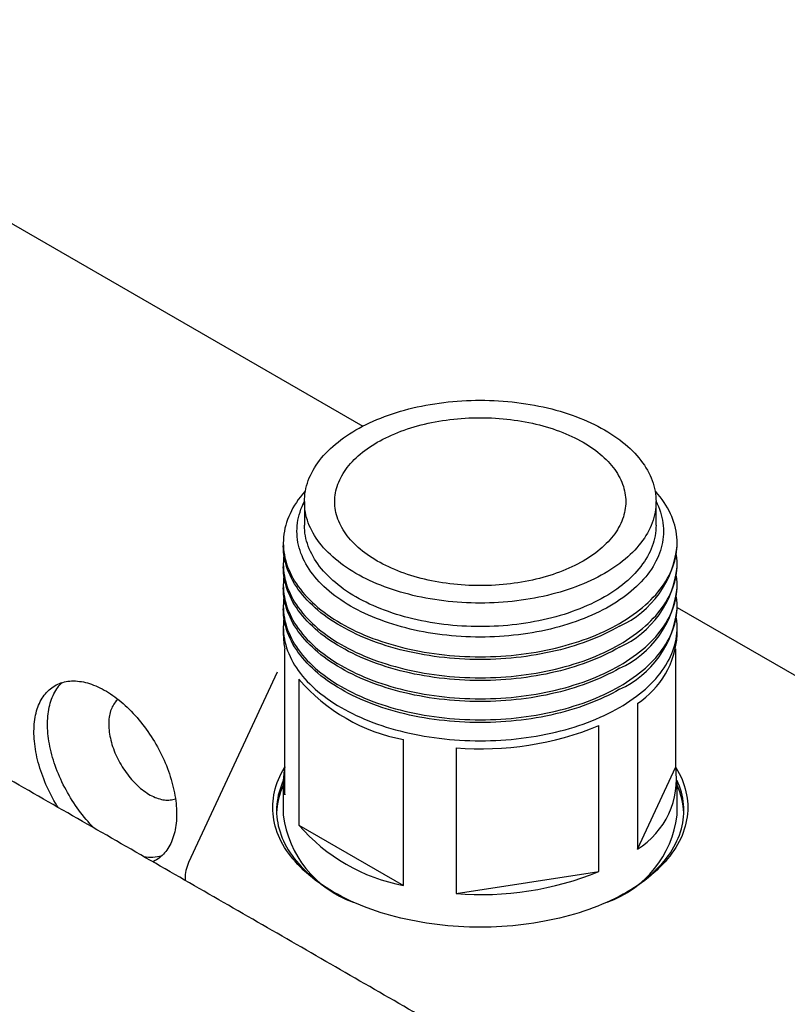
# Model space of a CAD drawing. Header units: millimetres. Extents: x 8 to 767, y 12 to 375.
# Tile 29 of 46: x 634 to 674, y 191 to 243. Entities that reach past the tile are written whole.
import ezdxf

# ---------------------------------------------------------------- set-up
doc = ezdxf.new("R2010")
doc.units = ezdxf.units.MM

msp = doc.modelspace()

# ---------------------------------------------------------------- linework, layer by layer
at = {"color": 7, "linetype": 'Continuous', "lineweight": 30}
for p, q in [((633.369, 232.25), (652.009, 221.49)), ((648.968, 217.557), (648.968, 216.332)), ((667.268, 216.332), (667.268, 217.557)), ((647.868, 215.4), (647.868, 215.254)), ((668.368, 215.254), (668.368, 215.4)), ((647.868, 214.306), (647.868, 214.16)), ((668.368, 214.16), (668.368, 214.306)), ((647.868, 213.211), (647.868, 213.066)), ((668.368, 213.066), (668.368, 213.211)), ((647.868, 212.117), (647.868, 211.972)), ((668.368, 211.972), (668.368, 212.117)), ((668.368, 212.046), (680.293, 205.161)), ((647.868, 211.023), (647.868, 210.617)), ((668.368, 210.617), (668.368, 211.023)), ((647.945, 202.296), (647.945, 209.89)), ((668.29, 203.749), (668.29, 209.89)), ((647.542, 208.677), (642.94, 198.761)), ((647.541, 208.676), (647.542, 208.677)), ((648.679, 208.31), (648.679, 200.716)), ((666.298, 207.051), (666.298, 199.457)), ((664.294, 198.3), (664.294, 205.894)), ((654.122, 197.574), (654.122, 205.168)), ((656.859, 204.744), (656.859, 197.15)), ((666.298, 199.457), (668.29, 203.749)), ((647.868, 203.023), (647.868, 201.226)), ((668.368, 201.226), (668.368, 203.023)), ((648.679, 200.716), (654.122, 197.574)), ((642.754, 197.919), (642.754, 197.837)), ((656.859, 197.15), (664.294, 198.3))]:
    msp.add_line(p, q, dxfattribs=at)
at = {"color": 7, "linetype": 'Continuous', "lineweight": 30, "flags": 128}
for points in [[(651.648, 221.292), (651.819, 221.389), (651.995, 221.483), (652.175, 221.574), (652.359, 221.662), (652.548, 221.748), (652.739, 221.831), (652.935, 221.91), (653.134, 221.987), (653.337, 222.061), (653.543, 222.132), (653.752, 222.199), (653.964, 222.264), (654.179, 222.325), (654.396, 222.383), (654.616, 222.437), (654.839, 222.489), (655.063, 222.536), (655.29, 222.581), (655.519, 222.622), (655.749, 222.659), (655.982, 222.693), (656.215, 222.724), (656.45, 222.751), (656.686, 222.774), (656.923, 222.794), (657.161, 222.81), (657.4, 222.823), (657.639, 222.832), (657.878, 222.838), (658.118, 222.839), (658.357, 222.838), (658.597, 222.832), (658.836, 222.823), (659.074, 222.81), (659.312, 222.794), (659.549, 222.774), (659.785, 222.751), (660.02, 222.724), (660.254, 222.693), (660.486, 222.659), (660.716, 222.622), (660.945, 222.581), (661.172, 222.536), (661.397, 222.489), (661.619, 222.437), (661.839, 222.383), (662.057, 222.325), (662.272, 222.264), (662.484, 222.199), (662.693, 222.132), (662.899, 222.061), (663.101, 221.987), (663.3, 221.91), (663.496, 221.831), (663.688, 221.748), (663.876, 221.662), (664.06, 221.574), (664.24, 221.483), (664.416, 221.389), (664.588, 221.292), (664.755, 221.193), (664.917, 221.092), (665.075, 220.988), (665.229, 220.881), (665.377, 220.773), (665.52, 220.662), (665.658, 220.549), (665.792, 220.434), (665.919, 220.317), (666.042, 220.198), (666.159, 220.078), (666.27, 219.955), (666.376, 219.831), (666.477, 219.706), (666.571, 219.579), (666.66, 219.45), (666.743, 219.32), (666.82, 219.189), (666.891, 219.057), (666.956, 218.924), (667.015, 218.79), (667.068, 218.655), (667.114, 218.52), (667.155, 218.383), (667.189, 218.247), (667.218, 218.109), (667.239, 217.972), (667.255, 217.834), (667.265, 217.695), (667.268, 217.557), (667.265, 217.419), (667.255, 217.281), (667.239, 217.143), (667.218, 217.005), (667.189, 216.868), (667.155, 216.731), (667.114, 216.595), (667.068, 216.459), (667.015, 216.324), (666.956, 216.19), (666.891, 216.057), (666.82, 215.925), (666.743, 215.794), (666.66, 215.664), (666.571, 215.536), (666.477, 215.409), (666.376, 215.283), (666.27, 215.159), (666.159, 215.037), (666.042, 214.916), (665.919, 214.797), (665.792, 214.68), (665.658, 214.565), (665.52, 214.452), (665.377, 214.342), (665.229, 214.233), (665.075, 214.127), (664.917, 214.023), (664.755, 213.921), (664.588, 213.822), (664.416, 213.726), (664.24, 213.632), (664.06, 213.541), (663.876, 213.452), (663.688, 213.367), (663.496, 213.284), (663.3, 213.204), (663.101, 213.127), (662.899, 213.053), (662.693, 212.983), (662.484, 212.915), (662.272, 212.851), (662.057, 212.79), (661.839, 212.732), (661.619, 212.677), (661.397, 212.626), (661.172, 212.578), (660.945, 212.534), (660.716, 212.493), (660.486, 212.455), (660.254, 212.421), (660.02, 212.39), (659.785, 212.363), (659.549, 212.34), (659.312, 212.32), (659.074, 212.304), (658.836, 212.291), (658.597, 212.282), (658.357, 212.277), (658.118, 212.275), (657.878, 212.277), (657.639, 212.282), (657.4, 212.291), (657.161, 212.304), (656.923, 212.32), (656.686, 212.34), (656.45, 212.363), (656.215, 212.39), (655.982, 212.421), (655.749, 212.455), (655.519, 212.493), (655.29, 212.534), (655.063, 212.578), (654.839, 212.626), (654.616, 212.677), (654.396, 212.732), (654.179, 212.79), (653.964, 212.851), (653.752, 212.915), (653.543, 212.983), (653.337, 213.053), (653.134, 213.127), (652.935, 213.204), (652.739, 213.284), (652.548, 213.367), (652.359, 213.452), (652.175, 213.541), (651.995, 213.632), (651.819, 213.726), (651.648, 213.822), (651.481, 213.921), (651.318, 214.023), (651.16, 214.127), (651.007, 214.233), (650.859, 214.342), (650.715, 214.452), (650.577, 214.565), (650.444, 214.68), (650.316, 214.797), (650.194, 214.916), (650.077, 215.037), (649.965, 215.159), (649.859, 215.283), (649.759, 215.409), (649.664, 215.536), (649.575, 215.664), (649.493, 215.794), (649.416, 215.925), (649.344, 216.057), (649.279, 216.19), (649.22, 216.324), (649.168, 216.459), (649.121, 216.595), (649.08, 216.731), (649.046, 216.868), (649.018, 217.005), (648.996, 217.143), (648.98, 217.281), (648.971, 217.419), (648.968, 217.557), (648.971, 217.695), (648.98, 217.834), (648.996, 217.972), (649.018, 218.109), (649.046, 218.247), (649.08, 218.383), (649.121, 218.52), (649.168, 218.655), (649.22, 218.79), (649.279, 218.924), (649.344, 219.057), (649.416, 219.189), (649.493, 219.32), (649.575, 219.45), (649.664, 219.579), (649.759, 219.706), (649.859, 219.831), (649.965, 219.955), (650.077, 220.078), (650.194, 220.198), (650.316, 220.317), (650.444, 220.434), (650.577, 220.549), (650.715, 220.662), (650.859, 220.773), (651.007, 220.881), (651.16, 220.988), (651.318, 221.092), (651.481, 221.193), (651.648, 221.292)], [(652.761, 220.649), (652.903, 220.729), (653.049, 220.807), (653.198, 220.882), (653.351, 220.956), (653.506, 221.026), (653.665, 221.095), (653.827, 221.161), (653.992, 221.225), (654.16, 221.286), (654.33, 221.344), (654.503, 221.4), (654.679, 221.454), (654.857, 221.504), (655.037, 221.552), (655.219, 221.597), (655.403, 221.64), (655.589, 221.679), (655.777, 221.716), (655.966, 221.75), (656.157, 221.781), (656.349, 221.809), (656.543, 221.835), (656.737, 221.857), (656.933, 221.876), (657.129, 221.893), (657.326, 221.906), (657.523, 221.917), (657.721, 221.924), (657.919, 221.929), (658.118, 221.93), (658.316, 221.929), (658.514, 221.924), (658.712, 221.917), (658.909, 221.906), (659.106, 221.893), (659.303, 221.876), (659.498, 221.857), (659.693, 221.835), (659.886, 221.809), (660.078, 221.781), (660.269, 221.75), (660.458, 221.716), (660.646, 221.679), (660.832, 221.64), (661.017, 221.597), (661.199, 221.552), (661.379, 221.504), (661.557, 221.454), (661.732, 221.4), (661.905, 221.344), (662.076, 221.286), (662.243, 221.225), (662.408, 221.161), (662.57, 221.095), (662.729, 221.026), (662.885, 220.956), (663.037, 220.882), (663.186, 220.807), (663.332, 220.729), (663.474, 220.649), (663.612, 220.567), (663.747, 220.483), (663.878, 220.397), (664.005, 220.309), (664.127, 220.219), (664.246, 220.128), (664.36, 220.034), (664.471, 219.939), (664.576, 219.842), (664.678, 219.744), (664.775, 219.644), (664.867, 219.542), (664.955, 219.44), (665.038, 219.336), (665.116, 219.231), (665.19, 219.124), (665.258, 219.017), (665.322, 218.908), (665.381, 218.799), (665.435, 218.689), (665.483, 218.578), (665.527, 218.466), (665.566, 218.354), (665.599, 218.241), (665.628, 218.128), (665.651, 218.014), (665.669, 217.9), (665.682, 217.786), (665.69, 217.672), (665.693, 217.557), (665.69, 217.443), (665.682, 217.328), (665.669, 217.214), (665.651, 217.1), (665.628, 216.986), (665.599, 216.873), (665.566, 216.76), (665.527, 216.648), (665.483, 216.536), (665.435, 216.425), (665.381, 216.315), (665.322, 216.206), (665.258, 216.097), (665.19, 215.99), (665.116, 215.884), (665.038, 215.779), (664.955, 215.675), (664.867, 215.572), (664.775, 215.471), (664.678, 215.371), (664.576, 215.272), (664.471, 215.175), (664.36, 215.08), (664.246, 214.987), (664.127, 214.895), (664.005, 214.805), (663.878, 214.717), (663.747, 214.631), (663.612, 214.547), (663.474, 214.465), (663.332, 214.385), (663.186, 214.307), (663.037, 214.232), (662.885, 214.159), (662.729, 214.088), (662.57, 214.019), (662.408, 213.953), (662.243, 213.89), (662.076, 213.829), (661.905, 213.77), (661.732, 213.714), (661.557, 213.661), (661.379, 213.61), (661.199, 213.562), (661.017, 213.517), (660.832, 213.475), (660.646, 213.435), (660.458, 213.398), (660.269, 213.364), (660.078, 213.333), (659.886, 213.305), (659.693, 213.28), (659.498, 213.257), (659.303, 213.238), (659.106, 213.222), (658.909, 213.208), (658.712, 213.198), (658.514, 213.19), (658.316, 213.186), (658.118, 213.184), (657.919, 213.186), (657.721, 213.19), (657.523, 213.198), (657.326, 213.208), (657.129, 213.222), (656.933, 213.238), (656.737, 213.257), (656.543, 213.28), (656.349, 213.305), (656.157, 213.333), (655.966, 213.364), (655.777, 213.398), (655.589, 213.435), (655.403, 213.475), (655.219, 213.517), (655.037, 213.562), (654.857, 213.61), (654.679, 213.661), (654.503, 213.714), (654.33, 213.77), (654.16, 213.829), (653.992, 213.89), (653.827, 213.953), (653.665, 214.019), (653.506, 214.088), (653.351, 214.159), (653.198, 214.232), (653.049, 214.307), (652.903, 214.385), (652.761, 214.465), (652.623, 214.547), (652.488, 214.631), (652.358, 214.717), (652.231, 214.805), (652.108, 214.895), (651.989, 214.987), (651.875, 215.08), (651.765, 215.175), (651.659, 215.272), (651.558, 215.371), (651.461, 215.471), (651.368, 215.572), (651.281, 215.675), (651.198, 215.779), (651.119, 215.884), (651.046, 215.99), (650.977, 216.097), (650.913, 216.206), (650.855, 216.315), (650.801, 216.425), (650.752, 216.536), (650.708, 216.648), (650.67, 216.76), (650.636, 216.873), (650.607, 216.986), (650.584, 217.1), (650.566, 217.214), (650.553, 217.328), (650.545, 217.443), (650.543, 217.557), (650.545, 217.672), (650.553, 217.786), (650.566, 217.9), (650.584, 218.014), (650.607, 218.128), (650.636, 218.241), (650.67, 218.354), (650.708, 218.466), (650.752, 218.578), (650.801, 218.689), (650.855, 218.799), (650.913, 218.908), (650.977, 219.017), (651.046, 219.124), (651.119, 219.231), (651.198, 219.336), (651.281, 219.44), (651.368, 219.542), (651.461, 219.644), (651.558, 219.744), (651.659, 219.842), (651.765, 219.939), (651.875, 220.034), (651.989, 220.128), (652.108, 220.219), (652.231, 220.309), (652.358, 220.397), (652.488, 220.483), (652.623, 220.567), (652.761, 220.649)], [(649.021, 218.127), (648.985, 218.086), (648.866, 217.947), (648.754, 217.807), (648.648, 217.664), (648.548, 217.52), (648.456, 217.375), (648.369, 217.228), (648.29, 217.08), (648.217, 216.931), (648.151, 216.781), (648.092, 216.63), (648.039, 216.478), (647.994, 216.325), (647.955, 216.172), (647.924, 216.018), (647.899, 215.864), (647.882, 215.709), (647.871, 215.555), (647.868, 215.4), (647.871, 215.245), (647.882, 215.09), (647.899, 214.936), (647.924, 214.781), (647.955, 214.627), (647.994, 214.474), (648.039, 214.321), (648.092, 214.17), (648.151, 214.018), (648.217, 213.868), (648.29, 213.719), (648.369, 213.571), (648.456, 213.425), (648.548, 213.279), (648.648, 213.135), (648.754, 212.993), (648.866, 212.852), (648.985, 212.713), (649.11, 212.576), (649.241, 212.441), (649.378, 212.308), (649.521, 212.177), (649.67, 212.048), (649.825, 211.922), (649.986, 211.798), (650.152, 211.676), (650.324, 211.557), (650.5, 211.44), (650.683, 211.327), (650.87, 211.216), (651.062, 211.108), (651.259, 211.002), (651.461, 210.9), (651.667, 210.801), (651.878, 210.705), (652.093, 210.613), (652.312, 210.523), (652.535, 210.437), (652.762, 210.355), (652.993, 210.275), (653.227, 210.2), (653.464, 210.128), (653.705, 210.059), (653.949, 209.994), (654.195, 209.933), (654.444, 209.876), (654.696, 209.822), (654.95, 209.772), (655.207, 209.726), (655.465, 209.684), (655.725, 209.646), (655.987, 209.612), (656.25, 209.582), (656.514, 209.555), (656.78, 209.533), (657.046, 209.515), (657.313, 209.501), (657.581, 209.491), (657.849, 209.485), (658.118, 209.483), (658.386, 209.485), (658.654, 209.491), (658.922, 209.501), (659.189, 209.515), (659.456, 209.533), (659.721, 209.555), (659.986, 209.582), (660.249, 209.612), (660.51, 209.646), (660.771, 209.684), (661.029, 209.726), (661.285, 209.772), (661.539, 209.822), (661.791, 209.876), (662.04, 209.933), (662.287, 209.994), (662.53, 210.059), (662.771, 210.128), (663.009, 210.2), (663.243, 210.275), (663.473, 210.355), (663.7, 210.437), (663.923, 210.523), (664.142, 210.613), (664.357, 210.705), (664.568, 210.801), (664.775, 210.9), (664.976, 211.002), (665.173, 211.108), (665.366, 211.216), (665.553, 211.327), (665.735, 211.44), (665.912, 211.557), (666.083, 211.676), (666.25, 211.798), (666.41, 211.922), (666.565, 212.048), (666.714, 212.177), (666.857, 212.308), (666.994, 212.441), (667.126, 212.576), (667.251, 212.713), (667.369, 212.852), (667.482, 212.993), (667.587, 213.135), (667.687, 213.279), (667.78, 213.425), (667.866, 213.571), (667.946, 213.719), (668.018, 213.868), (668.084, 214.018), (668.144, 214.17), (668.196, 214.321), (668.241, 214.474), (668.28, 214.627), (668.312, 214.781), (668.336, 214.936), (668.354, 215.09), (668.364, 215.245), (668.368, 215.4), (668.364, 215.555), (668.354, 215.709), (668.336, 215.864), (668.312, 216.018), (668.28, 216.172), (668.241, 216.325), (668.196, 216.478), (668.144, 216.63), (668.084, 216.781), (668.018, 216.931), (667.946, 217.08), (667.866, 217.228), (667.78, 217.375), (667.687, 217.52), (667.587, 217.664), (667.482, 217.807), (667.369, 217.947), (667.251, 218.086), (667.214, 218.127)], [(664.864, 212.12), (664.685, 212.019), (664.501, 211.921), (664.313, 211.826), (664.121, 211.734), (663.925, 211.645), (663.725, 211.558), (663.521, 211.475), (663.314, 211.395), (663.102, 211.318), (662.888, 211.244), (662.67, 211.174), (662.449, 211.107), (662.225, 211.043), (661.998, 210.983), (661.769, 210.926), (661.537, 210.872), (661.302, 210.822), (661.066, 210.776), (660.827, 210.733), (660.587, 210.694), (660.345, 210.659), (660.101, 210.627), (659.856, 210.599), (659.61, 210.574), (659.363, 210.554), (659.115, 210.537), (658.866, 210.523), (658.617, 210.514), (658.367, 210.508), (658.118, 210.506), (657.868, 210.508), (657.618, 210.514), (657.369, 210.523), (657.12, 210.537), (656.872, 210.554), (656.625, 210.574), (656.379, 210.599), (656.134, 210.627), (655.891, 210.659), (655.649, 210.694), (655.408, 210.733), (655.17, 210.776), (654.933, 210.822), (654.699, 210.872), (654.467, 210.926), (654.237, 210.983), (654.011, 211.043), (653.787, 211.107), (653.566, 211.174), (653.348, 211.244), (653.133, 211.318), (652.922, 211.395), (652.714, 211.475), (652.51, 211.558), (652.31, 211.645), (652.114, 211.734), (651.922, 211.826), (651.734, 211.921), (651.551, 212.019), (651.372, 212.12), (651.198, 212.223), (651.028, 212.329), (650.863, 212.437), (650.704, 212.548), (650.549, 212.661), (650.4, 212.777), (650.255, 212.894), (650.117, 213.014), (649.983, 213.136), (649.856, 213.26), (649.734, 213.386), (649.617, 213.514), (649.507, 213.643), (649.402, 213.774), (649.304, 213.906), (649.211, 214.04), (649.125, 214.175), (649.045, 214.312), (648.97, 214.45), (648.903, 214.588), (648.841, 214.728), (648.786, 214.869), (648.737, 215.01), (648.695, 215.152), (648.659, 215.295), (648.63, 215.438), (648.607, 215.582), (648.591, 215.726), (648.581, 215.87), (648.578, 216.014), (648.581, 216.158), (648.591, 216.302), (648.607, 216.446), (648.63, 216.59), (648.659, 216.733), (648.695, 216.875), (648.737, 217.017), (648.786, 217.159), (648.841, 217.3), (648.903, 217.439), (648.968, 217.573)], [(667.268, 217.573), (667.333, 217.439), (667.394, 217.3), (667.449, 217.159), (667.498, 217.017), (667.54, 216.875), (667.576, 216.733), (667.606, 216.59), (667.628, 216.446), (667.645, 216.302), (667.655, 216.158), (667.658, 216.014), (667.655, 215.87), (667.645, 215.726), (667.628, 215.582), (667.606, 215.438), (667.576, 215.295), (667.54, 215.152), (667.498, 215.01), (667.449, 214.869), (667.394, 214.728), (667.333, 214.588), (667.265, 214.45), (667.191, 214.312), (667.111, 214.175), (667.024, 214.04), (666.932, 213.906), (666.833, 213.774), (666.728, 213.643), (666.618, 213.514), (666.502, 213.386), (666.38, 213.26), (666.252, 213.136), (666.119, 213.014), (665.98, 212.894), (665.836, 212.777), (665.686, 212.661), (665.532, 212.548), (665.372, 212.437), (665.207, 212.329), (665.038, 212.223), (664.864, 212.12)], [(667.268, 216.332), (667.265, 216.194), (667.255, 216.056), (667.239, 215.918), (667.218, 215.78), (667.189, 215.643), (667.155, 215.506), (667.114, 215.37), (667.068, 215.234), (667.015, 215.099), (666.956, 214.965), (666.891, 214.832), (666.82, 214.7), (666.743, 214.569), (666.66, 214.439), (666.571, 214.311), (666.477, 214.184), (666.376, 214.058), (666.27, 213.934), (666.159, 213.812), (666.042, 213.691), (665.919, 213.572), (665.792, 213.455), (665.658, 213.341), (665.52, 213.228), (665.377, 213.117), (665.229, 213.008), (665.075, 212.902), (664.917, 212.798), (664.755, 212.696), (664.588, 212.597), (664.416, 212.501), (664.24, 212.407), (664.06, 212.316), (663.876, 212.227), (663.688, 212.142), (663.496, 212.059), (663.3, 211.979), (663.101, 211.902), (662.899, 211.829), (662.693, 211.758), (662.484, 211.69), (662.272, 211.626), (662.057, 211.565), (661.839, 211.507), (661.619, 211.452), (661.397, 211.401), (661.172, 211.353), (660.945, 211.309), (660.716, 211.268), (660.486, 211.23), (660.254, 211.196), (660.02, 211.166), (659.785, 211.139), (659.549, 211.115), (659.312, 211.095), (659.074, 211.079), (658.836, 211.066), (658.597, 211.057), (658.357, 211.052), (658.118, 211.05), (657.878, 211.052), (657.639, 211.057), (657.4, 211.066), (657.161, 211.079), (656.923, 211.095), (656.686, 211.115), (656.45, 211.139), (656.215, 211.166), (655.982, 211.196), (655.749, 211.23), (655.519, 211.268), (655.29, 211.309), (655.063, 211.353), (654.839, 211.401), (654.616, 211.452), (654.396, 211.507), (654.179, 211.565), (653.964, 211.626), (653.752, 211.69), (653.543, 211.758), (653.337, 211.829), (653.134, 211.902), (652.935, 211.979), (652.739, 212.059), (652.548, 212.142), (652.359, 212.227), (652.175, 212.316), (651.995, 212.407), (651.819, 212.501), (651.648, 212.597), (651.481, 212.696), (651.318, 212.798), (651.16, 212.902), (651.007, 213.008), (650.859, 213.117), (650.715, 213.228), (650.577, 213.341), (650.444, 213.455), (650.316, 213.572), (650.194, 213.691), (650.077, 213.812), (649.965, 213.934), (649.859, 214.058), (649.759, 214.184), (649.664, 214.311), (649.575, 214.439), (649.493, 214.569), (649.416, 214.7), (649.344, 214.832), (649.279, 214.965), (649.22, 215.099), (649.168, 215.234), (649.121, 215.37), (649.08, 215.506), (649.046, 215.643), (649.018, 215.78), (648.996, 215.918), (648.98, 216.056), (648.971, 216.194), (648.968, 216.332), (648.968, 216.332)], [(665.366, 211.07), (665.173, 210.962), (664.976, 210.857), (664.775, 210.755), (664.568, 210.656), (664.357, 210.56), (664.142, 210.467), (663.923, 210.378), (663.7, 210.292), (663.473, 210.209), (663.243, 210.13), (663.009, 210.054), (662.771, 209.982), (662.53, 209.914), (662.287, 209.849), (662.04, 209.788), (661.791, 209.73), (661.539, 209.677), (661.285, 209.627), (661.029, 209.581), (660.771, 209.539), (660.51, 209.501), (660.249, 209.466), (659.986, 209.436), (659.721, 209.41), (659.456, 209.388), (659.189, 209.37), (658.922, 209.355), (658.654, 209.345), (658.386, 209.339), (658.118, 209.337), (657.849, 209.339), (657.581, 209.345), (657.313, 209.355), (657.046, 209.37), (656.78, 209.388), (656.514, 209.41), (656.25, 209.436), (655.987, 209.466), (655.725, 209.501), (655.465, 209.539), (655.207, 209.581), (654.95, 209.627), (654.696, 209.677), (654.444, 209.73), (654.195, 209.788), (653.949, 209.849), (653.705, 209.914), (653.464, 209.982), (653.227, 210.054), (652.993, 210.13), (652.762, 210.209), (652.535, 210.292), (652.312, 210.378), (652.093, 210.467), (651.878, 210.56), (651.667, 210.656), (651.461, 210.755), (651.259, 210.857), (651.062, 210.962), (650.87, 211.07), (650.683, 211.181), (650.5, 211.295), (650.324, 211.411), (650.152, 211.531), (649.986, 211.652), (649.825, 211.776), (649.67, 211.903), (649.521, 212.032), (649.378, 212.163), (649.241, 212.296), (649.11, 212.431), (648.985, 212.568), (648.866, 212.707), (648.754, 212.848), (648.648, 212.99), (648.548, 213.134), (648.456, 213.279), (648.369, 213.426), (648.29, 213.574), (648.217, 213.723), (648.151, 213.873), (648.092, 214.024), (648.039, 214.176), (647.994, 214.329), (647.955, 214.482), (647.924, 214.636), (647.899, 214.79), (647.882, 214.945), (647.871, 215.099), (647.868, 215.254)], [(647.901, 214.78), (647.899, 214.77), (647.882, 214.615), (647.871, 214.46), (647.868, 214.306), (647.871, 214.151), (647.882, 213.996), (647.899, 213.841), (647.924, 213.687), (647.955, 213.533), (647.994, 213.38), (648.039, 213.227), (648.092, 213.075), (648.151, 212.924), (648.217, 212.774), (648.29, 212.625), (648.369, 212.477), (648.456, 212.33), (648.548, 212.185), (648.648, 212.041), (648.754, 211.899), (648.866, 211.758), (648.985, 211.619), (649.11, 211.482), (649.241, 211.347), (649.378, 211.214), (649.521, 211.083), (649.67, 210.954), (649.825, 210.828), (649.986, 210.703), (650.152, 210.582), (650.324, 210.463), (650.5, 210.346), (650.683, 210.232), (650.87, 210.122), (651.062, 210.013), (651.259, 209.908), (651.461, 209.806), (651.667, 209.707), (651.878, 209.611), (652.093, 209.518), (652.312, 209.429), (652.535, 209.343), (652.762, 209.26), (652.993, 209.181), (653.227, 209.105), (653.464, 209.033), (653.705, 208.965), (653.949, 208.9), (654.195, 208.839), (654.444, 208.781), (654.696, 208.728), (654.95, 208.678), (655.207, 208.632), (655.465, 208.59), (655.725, 208.552), (655.987, 208.518), (656.25, 208.487), (656.514, 208.461), (656.78, 208.439), (657.046, 208.421), (657.313, 208.407), (657.581, 208.397), (657.849, 208.39), (658.118, 208.388), (658.386, 208.39), (658.654, 208.397), (658.922, 208.407), (659.189, 208.421), (659.456, 208.439), (659.721, 208.461), (659.986, 208.487), (660.249, 208.518), (660.51, 208.552), (660.771, 208.59), (661.029, 208.632), (661.285, 208.678), (661.539, 208.728), (661.791, 208.781), (662.04, 208.839), (662.287, 208.9), (662.53, 208.965), (662.771, 209.033), (663.009, 209.105), (663.243, 209.181), (663.473, 209.26), (663.7, 209.343), (663.923, 209.429), (664.142, 209.518), (664.357, 209.611), (664.568, 209.707), (664.775, 209.806), (664.976, 209.908), (665.173, 210.013), (665.366, 210.122), (665.553, 210.232), (665.735, 210.346), (665.912, 210.463), (666.083, 210.582), (666.25, 210.703), (666.41, 210.828), (666.565, 210.954), (666.714, 211.083), (666.857, 211.214), (666.994, 211.347), (667.126, 211.482), (667.251, 211.619), (667.369, 211.758), (667.482, 211.899), (667.587, 212.041), (667.687, 212.185), (667.78, 212.33), (667.866, 212.477), (667.946, 212.625), (668.018, 212.774), (668.084, 212.924), (668.144, 213.075), (668.196, 213.227), (668.241, 213.38), (668.28, 213.533), (668.312, 213.687), (668.336, 213.841), (668.354, 213.996), (668.364, 214.151), (668.368, 214.306), (668.364, 214.46), (668.354, 214.615), (668.336, 214.77), (668.335, 214.78)], [(665.366, 209.976), (665.173, 209.868), (664.976, 209.763), (664.775, 209.661), (664.568, 209.562), (664.357, 209.466), (664.142, 209.373), (663.923, 209.284), (663.7, 209.198), (663.473, 209.115), (663.243, 209.036), (663.009, 208.96), (662.771, 208.888), (662.53, 208.819), (662.287, 208.755), (662.04, 208.693), (661.791, 208.636), (661.539, 208.582), (661.285, 208.533), (661.029, 208.487), (660.771, 208.445), (660.51, 208.406), (660.249, 208.372), (659.986, 208.342), (659.721, 208.316), (659.456, 208.294), (659.189, 208.275), (658.922, 208.261), (658.654, 208.251), (658.386, 208.245), (658.118, 208.243), (657.849, 208.245), (657.581, 208.251), (657.313, 208.261), (657.046, 208.275), (656.78, 208.294), (656.514, 208.316), (656.25, 208.342), (655.987, 208.372), (655.725, 208.406), (655.465, 208.445), (655.207, 208.487), (654.95, 208.533), (654.696, 208.582), (654.444, 208.636), (654.195, 208.693), (653.949, 208.755), (653.705, 208.819), (653.464, 208.888), (653.227, 208.96), (652.993, 209.036), (652.762, 209.115), (652.535, 209.198), (652.312, 209.284), (652.093, 209.373), (651.878, 209.466), (651.667, 209.562), (651.461, 209.661), (651.259, 209.763), (651.062, 209.868), (650.87, 209.976), (650.683, 210.087), (650.5, 210.201), (650.324, 210.317), (650.152, 210.436), (649.986, 210.558), (649.825, 210.682), (649.67, 210.809), (649.521, 210.937), (649.378, 211.068), (649.241, 211.202), (649.11, 211.337), (648.985, 211.474), (648.866, 211.613), (648.754, 211.753), (648.648, 211.896), (648.548, 212.04), (648.456, 212.185), (648.369, 212.332), (648.29, 212.48), (648.217, 212.629), (648.151, 212.779), (648.092, 212.93), (648.039, 213.082), (647.994, 213.235), (647.955, 213.388), (647.924, 213.542), (647.899, 213.696), (647.882, 213.851), (647.871, 214.005), (647.868, 214.16)], [(647.901, 213.686), (647.899, 213.676), (647.882, 213.521), (647.871, 213.366), (647.868, 213.211), (647.871, 213.057), (647.882, 212.902), (647.899, 212.747), (647.924, 212.593), (647.955, 212.439), (647.994, 212.286), (648.039, 212.133), (648.092, 211.981), (648.151, 211.83), (648.217, 211.68), (648.29, 211.531), (648.369, 211.383), (648.456, 211.236), (648.548, 211.091), (648.648, 210.947), (648.754, 210.805), (648.866, 210.664), (648.985, 210.525), (649.11, 210.388), (649.241, 210.253), (649.378, 210.12), (649.521, 209.989), (649.67, 209.86), (649.825, 209.733), (649.986, 209.609), (650.152, 209.488), (650.324, 209.369), (650.5, 209.252), (650.683, 209.138), (650.87, 209.027), (651.062, 208.919), (651.259, 208.814), (651.461, 208.712), (651.667, 208.613), (651.878, 208.517), (652.093, 208.424), (652.312, 208.335), (652.535, 208.249), (652.762, 208.166), (652.993, 208.087), (653.227, 208.011), (653.464, 207.939), (653.705, 207.871), (653.949, 207.806), (654.195, 207.745), (654.444, 207.687), (654.696, 207.634), (654.95, 207.584), (655.207, 207.538), (655.465, 207.496), (655.725, 207.458), (655.987, 207.424), (656.25, 207.393), (656.514, 207.367), (656.78, 207.345), (657.046, 207.327), (657.313, 207.312), (657.581, 207.302), (657.849, 207.296), (658.118, 207.294), (658.386, 207.296), (658.654, 207.302), (658.922, 207.312), (659.189, 207.327), (659.456, 207.345), (659.721, 207.367), (659.986, 207.393), (660.249, 207.424), (660.51, 207.458), (660.771, 207.496), (661.029, 207.538), (661.285, 207.584), (661.539, 207.634), (661.791, 207.687), (662.04, 207.745), (662.287, 207.806), (662.53, 207.871), (662.771, 207.939), (663.009, 208.011), (663.243, 208.087), (663.473, 208.166), (663.7, 208.249), (663.923, 208.335), (664.142, 208.424), (664.357, 208.517), (664.568, 208.613), (664.775, 208.712), (664.976, 208.814), (665.173, 208.919), (665.366, 209.027), (665.553, 209.138), (665.735, 209.252), (665.912, 209.369), (666.083, 209.488), (666.25, 209.609), (666.41, 209.733), (666.565, 209.86), (666.714, 209.989), (666.857, 210.12), (666.994, 210.253), (667.126, 210.388), (667.251, 210.525), (667.369, 210.664), (667.482, 210.805), (667.587, 210.947), (667.687, 211.091), (667.78, 211.236), (667.866, 211.383), (667.946, 211.531), (668.018, 211.68), (668.084, 211.83), (668.144, 211.981), (668.196, 212.133), (668.241, 212.286), (668.28, 212.439), (668.312, 212.593), (668.336, 212.747), (668.354, 212.902), (668.364, 213.057), (668.368, 213.211), (668.364, 213.366), (668.354, 213.521), (668.336, 213.676), (668.335, 213.686)], [(665.366, 208.882), (665.173, 208.774), (664.976, 208.669), (664.775, 208.567), (664.568, 208.467), (664.357, 208.372), (664.142, 208.279), (663.923, 208.19), (663.7, 208.103), (663.473, 208.021), (663.243, 207.942), (663.009, 207.866), (662.771, 207.794), (662.53, 207.725), (662.287, 207.66), (662.04, 207.599), (661.791, 207.542), (661.539, 207.488), (661.285, 207.438), (661.029, 207.392), (660.771, 207.35), (660.51, 207.312), (660.249, 207.278), (659.986, 207.248), (659.721, 207.222), (659.456, 207.199), (659.189, 207.181), (658.922, 207.167), (658.654, 207.157), (658.386, 207.151), (658.118, 207.149), (657.849, 207.151), (657.581, 207.157), (657.313, 207.167), (657.046, 207.181), (656.78, 207.199), (656.514, 207.222), (656.25, 207.248), (655.987, 207.278), (655.725, 207.312), (655.465, 207.35), (655.207, 207.392), (654.95, 207.438), (654.696, 207.488), (654.444, 207.542), (654.195, 207.599), (653.949, 207.66), (653.705, 207.725), (653.464, 207.794), (653.227, 207.866), (652.993, 207.942), (652.762, 208.021), (652.535, 208.103), (652.312, 208.19), (652.093, 208.279), (651.878, 208.372), (651.667, 208.467), (651.461, 208.567), (651.259, 208.669), (651.062, 208.774), (650.87, 208.882), (650.683, 208.993), (650.5, 209.107), (650.324, 209.223), (650.152, 209.342), (649.986, 209.464), (649.825, 209.588), (649.67, 209.714), (649.521, 209.843), (649.378, 209.974), (649.241, 210.107), (649.11, 210.243), (648.985, 210.38), (648.866, 210.519), (648.754, 210.659), (648.648, 210.802), (648.548, 210.945), (648.456, 211.091), (648.369, 211.238), (648.29, 211.385), (648.217, 211.535), (648.151, 211.685), (648.092, 211.836), (648.039, 211.988), (647.994, 212.14), (647.955, 212.294), (647.924, 212.448), (647.899, 212.602), (647.882, 212.756), (647.871, 212.911), (647.868, 213.066)], [(647.901, 212.592), (647.899, 212.582), (647.882, 212.427), (647.871, 212.272), (647.868, 212.117), (647.871, 211.962), (647.882, 211.808), (647.899, 211.653), (647.924, 211.499), (647.955, 211.345), (647.994, 211.192), (648.039, 211.039), (648.092, 210.887), (648.151, 210.736), (648.217, 210.586), (648.29, 210.437), (648.369, 210.289), (648.456, 210.142), (648.548, 209.997), (648.648, 209.853), (648.754, 209.711), (648.866, 209.57), (648.985, 209.431), (649.11, 209.294), (649.241, 209.159), (649.378, 209.026), (649.521, 208.895), (649.67, 208.766), (649.825, 208.639), (649.986, 208.515), (650.152, 208.393), (650.324, 208.274), (650.5, 208.158), (650.683, 208.044), (650.87, 207.933), (651.062, 207.825), (651.259, 207.72), (651.461, 207.618), (651.667, 207.519), (651.878, 207.423), (652.093, 207.33), (652.312, 207.241), (652.535, 207.155), (652.762, 207.072), (652.993, 206.993), (653.227, 206.917), (653.464, 206.845), (653.705, 206.776), (653.949, 206.712), (654.195, 206.65), (654.444, 206.593), (654.696, 206.539), (654.95, 206.49), (655.207, 206.444), (655.465, 206.402), (655.725, 206.364), (655.987, 206.329), (656.25, 206.299), (656.514, 206.273), (656.78, 206.251), (657.046, 206.232), (657.313, 206.218), (657.581, 206.208), (657.849, 206.202), (658.118, 206.2), (658.386, 206.202), (658.654, 206.208), (658.922, 206.218), (659.189, 206.232), (659.456, 206.251), (659.721, 206.273), (659.986, 206.299), (660.249, 206.329), (660.51, 206.364), (660.771, 206.402), (661.029, 206.444), (661.285, 206.49), (661.539, 206.539), (661.791, 206.593), (662.04, 206.65), (662.287, 206.712), (662.53, 206.776), (662.771, 206.845), (663.009, 206.917), (663.243, 206.993), (663.473, 207.072), (663.7, 207.155), (663.923, 207.241), (664.142, 207.33), (664.357, 207.423), (664.568, 207.519), (664.775, 207.618), (664.976, 207.72), (665.173, 207.825), (665.366, 207.933), (665.553, 208.044), (665.735, 208.158), (665.912, 208.274), (666.083, 208.393), (666.25, 208.515), (666.41, 208.639), (666.565, 208.766), (666.714, 208.895), (666.857, 209.026), (666.994, 209.159), (667.126, 209.294), (667.251, 209.431), (667.369, 209.57), (667.482, 209.711), (667.587, 209.853), (667.687, 209.997), (667.78, 210.142), (667.866, 210.289), (667.946, 210.437), (668.018, 210.586), (668.084, 210.736), (668.144, 210.887), (668.196, 211.039), (668.241, 211.192), (668.28, 211.345), (668.312, 211.499), (668.336, 211.653), (668.354, 211.808), (668.364, 211.962), (668.368, 212.117), (668.364, 212.272), (668.354, 212.427), (668.336, 212.582), (668.335, 212.592)], [(665.366, 207.788), (665.173, 207.68), (664.976, 207.575), (664.775, 207.472), (664.568, 207.373), (664.357, 207.277), (664.142, 207.185), (663.923, 207.095), (663.7, 207.009), (663.473, 206.927), (663.243, 206.847), (663.009, 206.772), (662.771, 206.7), (662.53, 206.631), (662.287, 206.566), (662.04, 206.505), (661.791, 206.448), (661.539, 206.394), (661.285, 206.344), (661.029, 206.298), (660.771, 206.256), (660.51, 206.218), (660.249, 206.184), (659.986, 206.154), (659.721, 206.128), (659.456, 206.105), (659.189, 206.087), (658.922, 206.073), (658.654, 206.063), (658.386, 206.057), (658.118, 206.055), (657.849, 206.057), (657.581, 206.063), (657.313, 206.073), (657.046, 206.087), (656.78, 206.105), (656.514, 206.128), (656.25, 206.154), (655.987, 206.184), (655.725, 206.218), (655.465, 206.256), (655.207, 206.298), (654.95, 206.344), (654.696, 206.394), (654.444, 206.448), (654.195, 206.505), (653.949, 206.566), (653.705, 206.631), (653.464, 206.7), (653.227, 206.772), (652.993, 206.847), (652.762, 206.927), (652.535, 207.009), (652.312, 207.095), (652.093, 207.185), (651.878, 207.277), (651.667, 207.373), (651.461, 207.472), (651.259, 207.575), (651.062, 207.68), (650.87, 207.788), (650.683, 207.899), (650.5, 208.012), (650.324, 208.129), (650.152, 208.248), (649.986, 208.37), (649.825, 208.494), (649.67, 208.62), (649.521, 208.749), (649.378, 208.88), (649.241, 209.013), (649.11, 209.148), (648.985, 209.286), (648.866, 209.424), (648.754, 209.565), (648.648, 209.707), (648.548, 209.851), (648.456, 209.997), (648.369, 210.143), (648.29, 210.291), (648.217, 210.44), (648.151, 210.591), (648.092, 210.742), (648.039, 210.894), (647.994, 211.046), (647.955, 211.2), (647.924, 211.353), (647.899, 211.508), (647.882, 211.662), (647.871, 211.817), (647.868, 211.972)], [(647.901, 211.497), (647.899, 211.487), (647.882, 211.333), (647.871, 211.178), (647.868, 211.023), (647.871, 210.868), (647.882, 210.713), (647.899, 210.559), (647.924, 210.405), (647.955, 210.251), (647.994, 210.097), (648.039, 209.945), (648.092, 209.793), (648.151, 209.642), (648.217, 209.492), (648.29, 209.343), (648.369, 209.195), (648.456, 209.048), (648.548, 208.903), (648.648, 208.759), (648.754, 208.616), (648.866, 208.476), (648.985, 208.337), (649.11, 208.2), (649.241, 208.065), (649.378, 207.931), (649.521, 207.8), (649.67, 207.672), (649.825, 207.545), (649.986, 207.421), (650.152, 207.299), (650.324, 207.18), (650.5, 207.064), (650.683, 206.95), (650.87, 206.839), (651.062, 206.731), (651.259, 206.626), (651.461, 206.524), (651.667, 206.425), (651.878, 206.329), (652.093, 206.236), (652.312, 206.147), (652.535, 206.061), (652.762, 205.978), (652.993, 205.899), (653.227, 205.823), (653.464, 205.751), (653.705, 205.682), (653.949, 205.617), (654.195, 205.556), (654.444, 205.499), (654.696, 205.445), (654.95, 205.396), (655.207, 205.35), (655.465, 205.308), (655.725, 205.269), (655.987, 205.235), (656.25, 205.205), (656.514, 205.179), (656.78, 205.157), (657.046, 205.138), (657.313, 205.124), (657.581, 205.114), (657.849, 205.108), (658.118, 205.106), (658.386, 205.108), (658.654, 205.114), (658.922, 205.124), (659.189, 205.138), (659.456, 205.157), (659.721, 205.179), (659.986, 205.205), (660.249, 205.235), (660.51, 205.269), (660.771, 205.308), (661.029, 205.35), (661.285, 205.396), (661.539, 205.445), (661.791, 205.499), (662.04, 205.556), (662.287, 205.617), (662.53, 205.682), (662.771, 205.751), (663.009, 205.823), (663.243, 205.899), (663.473, 205.978), (663.7, 206.061), (663.923, 206.147), (664.142, 206.236), (664.357, 206.329), (664.568, 206.425), (664.775, 206.524), (664.976, 206.626), (665.173, 206.731), (665.366, 206.839), (665.553, 206.95), (665.735, 207.064), (665.912, 207.18), (666.083, 207.299), (666.25, 207.421), (666.41, 207.545), (666.565, 207.672), (666.714, 207.8), (666.857, 207.931), (666.994, 208.065), (667.126, 208.2), (667.251, 208.337), (667.369, 208.476), (667.482, 208.616), (667.587, 208.759), (667.687, 208.903), (667.78, 209.048), (667.866, 209.195), (667.946, 209.343), (668.018, 209.492), (668.084, 209.642), (668.144, 209.793), (668.196, 209.945), (668.241, 210.097), (668.28, 210.251), (668.312, 210.405), (668.336, 210.559), (668.354, 210.713), (668.364, 210.868), (668.368, 211.023), (668.364, 211.178), (668.354, 211.333), (668.336, 211.487), (668.335, 211.497)], [(636.146, 201.631), (636.086, 201.728), (636.006, 201.862), (635.928, 201.998), (635.853, 202.135), (635.78, 202.273), (635.709, 202.412), (635.641, 202.551), (635.576, 202.692), (635.513, 202.833), (635.453, 202.975), (635.396, 203.118), (635.342, 203.26), (635.29, 203.403), (635.242, 203.545), (635.196, 203.688), (635.154, 203.83), (635.114, 203.972), (635.078, 204.114), (635.045, 204.255), (635.015, 204.395), (634.988, 204.534), (634.964, 204.673), (634.944, 204.81), (634.926, 204.946), (634.912, 205.081), (634.902, 205.214), (634.894, 205.346), (634.89, 205.476), (634.889, 205.604), (634.892, 205.73), (634.898, 205.854), (634.907, 205.976), (634.919, 206.096), (634.935, 206.213), (634.953, 206.328), (634.975, 206.44), (635.001, 206.55), (635.029, 206.657), (635.061, 206.761), (635.096, 206.862), (635.133, 206.96), (635.174, 207.055), (635.218, 207.147), (635.265, 207.235), (635.315, 207.32), (635.368, 207.402), (635.424, 207.48), (635.483, 207.554), (635.544, 207.625), (635.608, 207.692), (635.675, 207.755), (635.744, 207.815), (635.816, 207.87), (635.89, 207.922), (635.967, 207.97), (636.046, 208.013), (636.127, 208.053), (636.211, 208.088), (636.296, 208.12), (636.384, 208.147), (636.474, 208.17), (636.565, 208.189), (636.658, 208.203), (636.753, 208.213), (636.85, 208.22), (636.948, 208.221), (637.048, 208.219), (637.149, 208.212), (637.251, 208.201), (637.355, 208.186), (637.46, 208.167), (637.565, 208.143), (637.672, 208.116), (637.779, 208.084), (637.887, 208.048), (637.996, 208.008), (638.106, 207.963), (638.215, 207.915), (638.325, 207.863), (638.436, 207.807), (638.546, 207.747), (638.657, 207.683), (638.767, 207.616), (638.878, 207.544), (638.988, 207.469), (639.098, 207.391), (639.207, 207.309), (639.316, 207.223), (639.424, 207.134), (639.531, 207.042), (639.638, 206.947), (639.743, 206.849), (639.848, 206.747), (639.952, 206.643), (640.054, 206.535), (640.155, 206.425), (640.255, 206.313), (640.353, 206.197), (640.45, 206.08), (640.545, 205.96), (640.638, 205.837), (640.73, 205.713), (640.819, 205.586), (640.907, 205.458), (640.992, 205.328), (641.076, 205.196), (641.157, 205.063), (641.236, 204.928), (641.313, 204.791), (641.387, 204.654), (641.459, 204.516), (641.528, 204.376), (641.595, 204.236), (641.659, 204.095), (641.72, 203.953), (641.779, 203.811), (641.835, 203.669), (641.888, 203.526), (641.938, 203.383), (641.985, 203.241), (642.029, 203.098), (642.07, 202.956), (642.107, 202.814), (642.142, 202.673), (642.174, 202.532), (642.202, 202.393), (642.228, 202.254), (642.25, 202.116), (642.269, 201.979), (642.284, 201.844), (642.296, 201.71), (642.306, 201.577), (642.311, 201.447), (642.314, 201.318), (642.313, 201.19), (642.309, 201.065), (642.301, 200.942), (642.291, 200.821), (642.277, 200.703), (642.26, 200.587), (642.239, 200.473), (642.215, 200.362), (642.189, 200.254), (642.158, 200.148), (642.125, 200.046), (642.089, 199.946), (642.049, 199.85), (642.007, 199.756), (641.961, 199.666), (641.913, 199.579), (641.862, 199.496), (641.807, 199.416), (641.75, 199.34), (641.69, 199.267), (641.627, 199.198), (641.562, 199.133), (641.494, 199.072), (641.424, 199.014), (641.35, 198.961), (641.275, 198.911), (641.197, 198.865), (641.117, 198.824), (641.072, 198.803)], [(638.03, 200.55), (638.01, 200.571), (637.907, 200.676), (637.805, 200.785), (637.705, 200.896), (637.606, 201.01), (637.509, 201.127), (637.413, 201.246), (637.319, 201.367), (637.226, 201.49), (637.136, 201.616), (637.047, 201.743), (636.96, 201.873), (636.876, 202.004), (636.793, 202.136), (636.713, 202.27), (636.635, 202.406), (636.56, 202.543), (636.487, 202.681), (636.416, 202.82), (636.348, 202.96), (636.283, 203.1), (636.22, 203.242), (636.16, 203.383), (636.103, 203.526), (636.049, 203.668), (635.997, 203.811), (635.949, 203.954), (635.903, 204.096), (635.861, 204.239), (635.821, 204.381), (635.785, 204.522), (635.752, 204.663), (635.722, 204.803), (635.695, 204.943), (635.671, 205.081), (635.651, 205.218), (635.633, 205.354), (635.619, 205.489), (635.609, 205.622), (635.601, 205.754), (635.597, 205.884), (635.596, 206.012), (635.599, 206.138), (635.605, 206.262), (635.614, 206.384), (635.626, 206.504), (635.642, 206.621), (635.66, 206.736), (635.683, 206.849), (635.708, 206.958), (635.736, 207.065), (635.768, 207.169), (635.803, 207.27), (635.841, 207.368), (635.882, 207.463), (635.926, 207.555), (635.973, 207.643), (636.023, 207.728), (636.075, 207.81), (636.131, 207.888), (636.19, 207.962), (636.251, 208.033), (636.315, 208.1), (636.354, 208.138)], [(639.267, 207.262), (639.226, 207.227), (639.176, 207.178), (639.129, 207.126), (639.084, 207.07), (639.042, 207.01), (639.003, 206.947), (638.967, 206.881), (638.934, 206.811), (638.904, 206.738), (638.877, 206.662), (638.853, 206.582), (638.833, 206.5), (638.816, 206.416), (638.802, 206.328), (638.791, 206.238), (638.783, 206.146), (638.779, 206.052), (638.778, 205.956), (638.781, 205.858), (638.787, 205.758), (638.796, 205.656), (638.808, 205.553), (638.824, 205.449), (638.843, 205.344), (638.865, 205.238), (638.89, 205.131), (638.918, 205.024), (638.95, 204.916), (638.985, 204.807), (639.022, 204.699), (639.063, 204.591), (639.106, 204.483), (639.152, 204.376), (639.201, 204.269), (639.252, 204.163), (639.306, 204.058), (639.363, 203.954), (639.422, 203.851), (639.483, 203.749), (639.547, 203.65), (639.612, 203.551), (639.68, 203.455), (639.75, 203.361), (639.821, 203.269), (639.894, 203.179), (639.968, 203.092), (640.044, 203.007), (640.122, 202.925), (640.2, 202.846), (640.28, 202.77), (640.361, 202.697), (640.442, 202.627), (640.524, 202.561), (640.607, 202.498), (640.69, 202.439), (640.774, 202.383), (640.858, 202.33), (640.942, 202.282), (641.025, 202.238), (641.109, 202.197), (641.192, 202.16), (641.275, 202.128), (641.357, 202.099), (641.439, 202.075), (641.519, 202.055), (641.599, 202.039), (641.677, 202.027), (641.755, 202.02), (641.831, 202.017), (641.905, 202.018), (641.978, 202.023), (642.05, 202.033), (642.119, 202.047), (642.187, 202.065), (642.252, 202.088), (642.254, 202.088)], [(668.297, 203.718), (668.298, 203.716), (668.389, 203.561), (668.473, 203.405), (668.55, 203.248), (668.619, 203.09), (668.682, 202.931), (668.737, 202.771), (668.785, 202.61), (668.825, 202.448), (668.859, 202.286), (668.884, 202.124), (668.903, 201.961), (668.914, 201.798), (668.918, 201.635), (668.914, 201.471), (668.903, 201.308), (668.884, 201.145), (668.859, 200.983), (668.825, 200.821), (668.785, 200.659), (668.737, 200.498), (668.682, 200.338), (668.619, 200.179), (668.55, 200.021), (668.473, 199.864), (668.389, 199.708), (668.298, 199.553), (668.2, 199.4), (668.096, 199.249), (667.984, 199.099), (667.866, 198.951), (667.741, 198.804), (667.609, 198.66), (667.471, 198.517), (667.326, 198.377), (667.175, 198.239), (667.018, 198.103), (666.855, 197.97), (666.686, 197.839), (666.511, 197.711), (666.33, 197.586), (666.144, 197.463), (665.952, 197.343), (665.754, 197.226), (665.552, 197.112), (665.344, 197.001), (665.132, 196.894), (664.914, 196.789), (664.692, 196.688), (664.466, 196.591), (664.235, 196.496), (664, 196.406), (663.761, 196.319), (663.518, 196.235), (663.271, 196.155), (663.021, 196.079), (662.767, 196.007), (662.51, 195.939), (662.251, 195.875), (661.988, 195.814), (661.723, 195.758), (661.455, 195.705), (661.185, 195.657), (660.913, 195.612), (660.639, 195.572), (660.363, 195.536), (660.086, 195.504), (659.807, 195.477), (659.527, 195.453), (659.247, 195.434), (658.965, 195.419), (658.683, 195.408), (658.4, 195.402), (658.118, 195.4), (657.835, 195.402), (657.552, 195.408), (657.27, 195.419), (656.989, 195.434), (656.708, 195.453), (656.428, 195.477), (656.15, 195.504), (655.872, 195.536), (655.596, 195.572), (655.322, 195.612), (655.05, 195.657), (654.78, 195.705), (654.513, 195.758), (654.247, 195.814), (653.985, 195.875), (653.725, 195.939), (653.468, 196.007), (653.215, 196.079), (652.964, 196.155), (652.718, 196.235), (652.475, 196.319), (652.236, 196.406), (652, 196.496), (651.77, 196.591), (651.543, 196.688), (651.321, 196.789), (651.104, 196.894), (650.891, 197.001), (650.683, 197.112), (650.481, 197.226), (650.284, 197.343), (650.092, 197.463), (649.905, 197.586), (649.725, 197.711), (649.549, 197.839), (649.38, 197.97), (649.217, 198.103), (649.06, 198.239), (648.909, 198.377), (648.765, 198.517), (648.626, 198.66), (648.495, 198.804), (648.37, 198.951), (648.251, 199.099), (648.14, 199.249), (648.035, 199.4), (647.937, 199.553), (647.846, 199.708), (647.762, 199.864), (647.686, 200.021), (647.616, 200.179), (647.554, 200.338), (647.499, 200.498), (647.451, 200.659), (647.41, 200.821), (647.377, 200.983), (647.351, 201.145), (647.332, 201.308), (647.321, 201.471), (647.318, 201.635), (647.321, 201.798), (647.332, 201.961), (647.351, 202.124), (647.377, 202.286), (647.41, 202.448), (647.451, 202.61), (647.499, 202.771), (647.554, 202.931), (647.616, 203.09), (647.686, 203.248), (647.762, 203.405), (647.846, 203.561), (647.937, 203.716), (647.939, 203.718)], [(647.868, 203.031), (647.811, 202.9), (647.749, 202.744), (647.695, 202.586), (647.648, 202.429), (647.608, 202.27), (647.576, 202.111), (647.55, 201.951), (647.532, 201.792), (647.521, 201.632), (647.518, 201.471), (647.521, 201.311), (647.532, 201.151), (647.55, 200.991), (647.576, 200.832), (647.608, 200.673), (647.648, 200.514), (647.695, 200.356), (647.749, 200.199), (647.811, 200.043), (647.879, 199.888), (647.954, 199.733), (648.036, 199.58), (648.126, 199.429), (648.222, 199.278), (648.325, 199.13), (648.434, 198.982), (648.55, 198.837), (648.673, 198.693), (648.802, 198.551), (648.938, 198.412), (649.08, 198.274), (649.228, 198.139), (649.382, 198.005), (649.542, 197.875), (649.708, 197.746), (649.88, 197.62), (650.057, 197.497), (650.24, 197.377), (650.429, 197.259), (650.551, 197.186)], [(665.684, 197.186), (665.807, 197.259), (665.995, 197.377), (666.178, 197.497), (666.355, 197.62), (666.527, 197.746), (666.693, 197.875), (666.853, 198.005), (667.008, 198.139), (667.156, 198.274), (667.298, 198.412), (667.433, 198.551), (667.562, 198.693), (667.685, 198.837), (667.801, 198.982), (667.911, 199.13), (668.014, 199.278), (668.11, 199.429), (668.199, 199.58), (668.281, 199.733), (668.356, 199.888), (668.425, 200.043), (668.486, 200.199), (668.54, 200.356), (668.587, 200.514), (668.627, 200.673), (668.66, 200.832), (668.685, 200.991), (668.703, 201.151), (668.714, 201.311), (668.718, 201.471), (668.714, 201.632), (668.703, 201.792), (668.685, 201.951), (668.66, 202.111), (668.627, 202.27), (668.587, 202.429), (668.54, 202.586), (668.486, 202.744), (668.425, 202.9), (668.368, 203.031)]]:
    msp.add_lwpolyline(points, dxfattribs=at)
at = {"color": 7, "linetype": 'Continuous', "lineweight": 30}
for centre, radius, start, end in [((663.234, 215.769), 5.159, 294.4015, 354.2784), ((663.234, 214.675), 5.159, 294.4015, 354.2784), ((663.234, 213.58), 5.159, 294.4015, 354.2784), ((663.234, 212.486), 5.159, 294.4015, 354.2784), ((651.33, 210.619), 3.462, 180.0359, 192.1528), ((663.786, 210.893), 4.59, 303.1776, 356.5513), ((655.878, 214.496), 9.492, 220.6702, 259.3351), ((658.181, 220.806), 16.116, 265.2949, 292.2912), ((651.314, 203.023), 3.446, 167.8278, 192.1722), ((664, 203.132), 4.334, 302.0164, 8.1867), ((651.276, 201.2), 3.76, 155.0513, 177.7314), ((664.959, 201.2), 3.76, 2.2686, 24.9487), ((653.368, 201.928), 5.545, 187.2695, 250.3642), ((662.867, 201.928), 5.545, 289.6358, 352.7305), ((655.878, 206.902), 9.492, 220.6702, 259.3351), ((640.953, 201.26), 2.216, 260.8933, 285.7803), ((644.754, 197.919), 2, 155.1015, 180), ((658.181, 213.212), 16.116, 265.2949, 292.2912)]:
    msp.add_arc(centre, radius, start, end, dxfattribs=at)
msp.add_open_spline([(746.125, 137.38), (745.941, 137.489), (745.579, 137.704), (745.042, 138.024), (744.517, 138.336), (744.005, 138.64), (743.506, 138.937), (743.028, 139.221), (742.57, 139.493), (742.134, 139.752), (741.708, 140.005), (741.294, 140.251), (740.89, 140.491), (740.498, 140.724), (740.117, 140.95), (739.747, 141.169), (739.388, 141.382), (739.042, 141.588), (738.709, 141.785), (738.389, 141.975), (738.08, 142.159), (737.78, 142.337), (737.489, 142.509), (737.207, 142.677), (736.936, 142.837), (736.676, 142.991), (736.444, 143.129), (736.239, 143.25), (736.058, 143.358), (735.881, 143.463), (735.706, 143.566), (735.327, 143.791), (734.742, 144.138), (733.906, 144.633), (733.019, 145.158), (732.081, 145.714), (731.134, 146.275), (730.179, 146.84), (729.221, 147.407), (728.261, 147.974), (725.623, 149.534), (721.306, 152.084), (714.93, 155.842), (708.173, 159.817), (701.035, 164.005), (693.727, 168.284), (686.249, 172.651), (678.601, 177.106), (670.954, 181.55), (663.306, 185.983), (655.503, 190.494), (647.546, 195.083), (639.435, 199.748), (631.323, 204.4), (623.212, 209.039), (615.101, 213.666), (607.314, 218.096), (599.851, 222.33), (592.714, 226.37), (586.97, 229.613), (583.413, 231.618), (582.044, 232.389), (581.473, 232.711), (580.911, 233.028), (580.358, 233.339), (579.814, 233.645), (579.279, 233.946), (578.754, 234.242), (578.259, 234.52), (577.792, 234.783), (577.44, 234.981), (577.18, 235.127), (577.009, 235.223), (576.833, 235.322), (576.644, 235.428), (576.441, 235.543), (576.223, 235.665), (575.994, 235.794), (575.756, 235.928), (575.507, 236.068), (575.253, 236.21), (574.995, 236.355), (574.732, 236.503), (574.461, 236.656), (574.18, 236.813), (573.878, 236.983), (573.555, 237.164), (573.21, 237.358), (572.853, 237.559), (572.485, 237.765), (572.106, 237.978), (571.715, 238.198), (571.313, 238.423), (570.9, 238.655), (570.475, 238.893), (570.039, 239.138), (569.592, 239.389), (569.134, 239.646), (568.664, 239.909), (568.183, 240.179), (567.69, 240.455), (567.178, 240.742), (566.647, 241.04), (566.094, 241.349), (565.53, 241.666), (564.953, 241.989), (564.363, 242.319), (563.966, 242.541), (563.766, 242.653)], degree=3, knots=[0, 0, 0, 0, 0.003014, 0.00596, 0.008837, 0.011645, 0.014385, 0.017056, 0.019512, 0.021907, 0.024241, 0.026514, 0.028726, 0.030877, 0.032967, 0.034996, 0.036964, 0.038871, 0.040685, 0.04244, 0.044137, 0.045774, 0.047381, 0.048927, 0.050411, 0.051835, 0.053198, 0.054227, 0.055217, 0.056177, 0.057136, 0.058096, 0.062408, 0.066758, 0.071852, 0.076997, 0.082194, 0.087442, 0.092702, 0.097963, 0.103224, 0.136102, 0.168981, 0.208123, 0.247265, 0.286406, 0.328344, 0.370281, 0.412219, 0.454156, 0.496094, 0.540573, 0.585052, 0.629531, 0.67401, 0.71849, 0.762969, 0.80211, 0.841252, 0.880394, 0.896597, 0.899775, 0.90291, 0.905995, 0.909028, 0.91201, 0.91494, 0.91782, 0.920649, 0.923095, 0.925502, 0.926437, 0.927366, 0.928324, 0.929331, 0.930471, 0.931667, 0.93292, 0.934228, 0.935592, 0.937012, 0.938403, 0.939843, 0.941332, 0.942872, 0.944461, 0.946294, 0.948188, 0.950145, 0.952163, 0.954244, 0.956386, 0.958591, 0.960857, 0.963185, 0.965576, 0.968028, 0.970542, 0.973118, 0.975756, 0.978457, 0.981219, 0.984179, 0.987207, 0.990303, 0.993468, 0.9967, 1, 1, 1, 1], dxfattribs=at)

doc.saveas('drawing.dxf')
